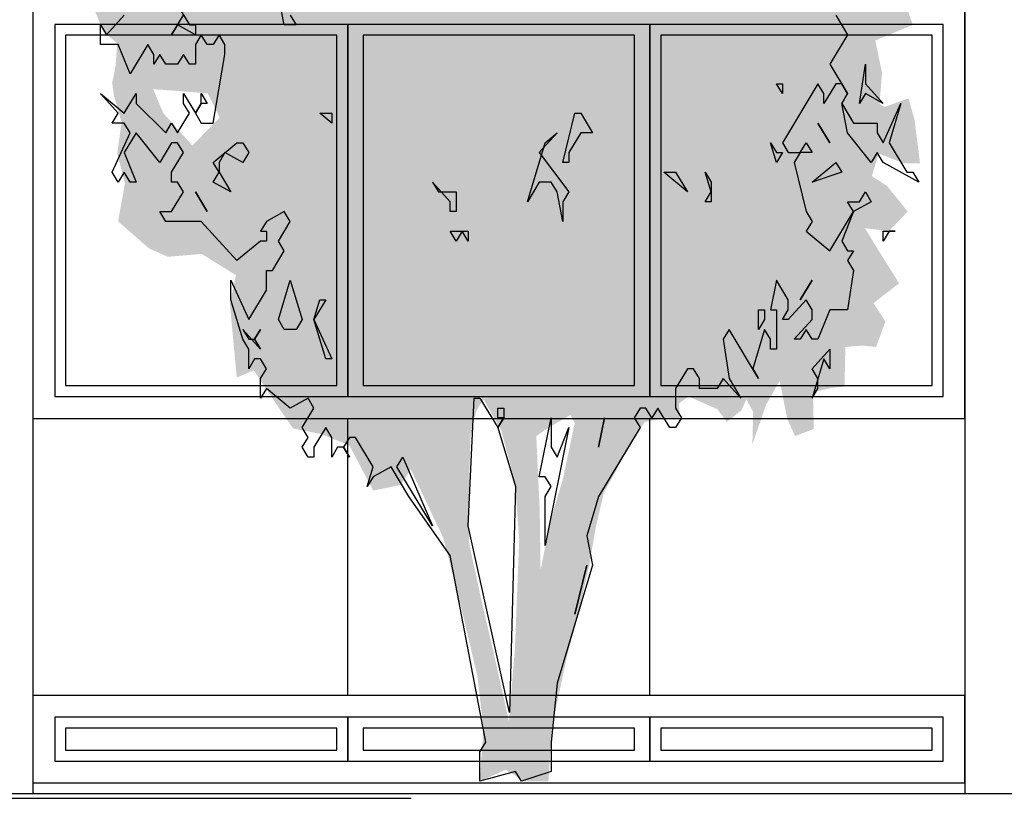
# Model space of a CAD drawing. Extents: x 2 to 315, y 0 to 17.
# Tile 64 of 69: x 297.34 to 301.84, y 3.59 to 7.15. Entities that reach past the tile are written whole.
import ezdxf

# ---------------------------------------------------------------- set-up
doc = ezdxf.new("R2010")
doc.units = 0
doc.header["$MEASUREMENT"] = 0
doc.linetypes.add('Strichlinie', pattern=[0.005644, 0.002822, -0.002822])
for name, color, linetype in [('West_Ansicht_3_P_ZE_SYMBOL', 7, 'Continuous'), ('West_Ansicht_3_R_NT_FENSTER', 7, 'Continuous'), ('West_Ansicht_3_R_TR_BODEN', 7, 'Continuous'), ('West_Ansicht_3_R_TR_HIDDEN', 7, 'Continuous')]:
    doc.layers.add(name, color=color, linetype=linetype)

msp = doc.modelspace()

# ---------------------------------------------------------------- hatches: boundary and pattern name
at = {"layer": 'West_Ansicht_3_P_ZE_SYMBOL', "linetype": 'Continuous', "lineweight": 18, "ltscale": 1000}
h = msp.add_hatch(color=255, dxfattribs=at)
h.paths.add_polyline_path([(298.4262, 7.4796), (298.3053, 7.499), (298.1961, 7.5894), (298.0791, 7.6282), (297.9348, 7.6669), (297.8646, 7.7379), (297.8022, 7.6992), (297.7671, 7.5093), (297.7515, 7.3737), (297.8451, 7.2575), (297.8022, 7.1929), (297.6813, 7.1929), (297.7242, 7.0896), (297.7866, 7.0379), (297.7788, 6.9346), (297.7632, 6.8571), (297.771, 6.799), (297.8061, 6.6763), (297.7866, 6.5342), (297.8217, 6.3986), (297.7905, 6.2242), (297.9309, 6.1015), (298.0167, 6.0628), (298.1727, 6.0757), (298.3287, 5.9788), (298.3014, 5.8471), (298.3326, 5.5113), (298.4106, 5.5436), (298.5315, 5.3627), (298.59, 5.2788), (298.7187, 5.253), (298.8474, 5.2013), (298.9566, 4.9947), (299.0814, 5.0205), (299.1282, 5.0915), (299.2765, 4.779), (299.3584, 4.4625), (299.4325, 4.1461), (299.4598, 3.9136), (299.4442, 3.6669), (299.5612, 3.7199), (299.6509, 3.6669), (299.757, 3.6669), (299.7726, 3.9136), (299.8428, 4.243), (299.8935, 4.4302), (299.9442, 4.6563), (299.9715, 4.8177), (300.0105, 4.9856), (300.0651, 5.0825), (300.1275, 5.2052), (300.1977, 5.3085), (300.2952, 5.3279), (300.3576, 5.3214), (300.3537, 5.3925), (300.3966, 5.4247), (300.5292, 5.3666), (300.5721, 5.3085), (300.6384, 5.3602), (300.6618, 5.4118), (300.693, 5.3537), (300.6891, 5.2052), (300.7515, 5.386), (300.8139, 5.4958), (300.849, 5.3214), (300.8841, 5.2439), (300.9699, 5.2762), (300.966, 5.4441), (301.0479, 5.4635), (301.1103, 5.4699), (301.1142, 5.6508), (301.1922, 5.6572), (301.2546, 5.6508), (301.2975, 5.767), (301.2429, 5.851), (301.3092, 5.9026), (301.3599, 5.9414), (301.2507, 6.1157), (301.2039, 6.1932), (301.3131, 6.1803), (301.399, 6.2694), (301.3053, 6.3857), (301.2351, 6.4309), (301.2663, 6.5342), (301.3833, 6.489), (301.4556, 6.489), (301.4302, 6.6892), (301.4029, 6.7861), (301.2936, 6.7473), (301.2702, 6.7602), (301.2819, 6.9023), (301.2507, 7.0508), (301.4224, 7.1219), (301.3755, 7.2575), (301.3482, 7.335), (301.3912, 7.477), (301.3951, 7.6837), (301.3287, 7.9291), (301.2, 8.0389), (301.1181, 8.1293), (300.9972, 8.181), (300.8802, 8.1745), (300.7476, 8.1874), (300.7398, 8.2584), (300.8295, 8.2714), (300.8763, 8.2907), (301.0128, 8.3037), (301.0713, 8.3811), (301.1337, 8.5103), (301.1844, 8.6072), (301.2117, 8.7815), (301.2429, 8.9624), (301.1025, 8.859), (300.9933, 8.8461), (300.8958, 8.9171), (301.0752, 9.0076), (301.1103, 9.0786), (301.0479, 9.2271), (300.9036, 9.2), (300.8217, 9.1483), (300.7632, 9.2323), (300.693, 9.3356), (300.5994, 9.2065), (300.5292, 9.1161), (300.4434, 9.0321), (300.4746, 9.2194), (300.615, 9.3292), (300.7203, 9.4196), (300.8373, 9.5035), (300.8841, 9.6779), (300.8451, 9.7618), (300.6969, 9.8006), (300.7164, 9.9427), (300.7008, 10.1106), (300.5877, 10.0847), (300.4668, 10.0137), (300.3888, 9.9814), (300.3225, 10.0395), (300.2367, 10.1235), (300.0885, 10.046), (300.0534, 9.9491), (299.8896, 9.9556), (299.9091, 10.201), (299.8428, 10.2914), (299.7258, 10.1687), (299.679, 10.0718), (299.3591, 10.1816), (299.2889, 10.3495), (299.1829, 10.5303), (299.0619, 10.5045), (298.9722, 10.622), (298.8162, 10.4851), (298.8669, 10.4335), (298.9566, 10.3818), (298.9644, 10.2333), (298.8591, 10.1622), (298.7265, 10.2203), (298.668, 10.2914), (298.5705, 10.2268), (298.59, 10.0718), (298.6563, 9.9556), (298.5432, 9.8587), (298.3365, 9.8006), (298.3599, 9.6198), (298.3794, 9.5164), (298.3482, 9.4067), (298.3638, 9.2103), (298.4418, 9.1135), (298.356, 8.9649), (298.2429, 8.9456), (298.1571, 9.0101), (298.0401, 8.9262), (298.0869, 8.8164), (298.0596, 8.6872), (298.0362, 8.5193), (298.0713, 8.3644), (298.044, 8.2933), (297.9309, 8.3644), (297.8412, 8.2546), (297.8997, 8.1512), (297.9114, 8.0544), (297.9192, 7.88), (297.9699, 7.7896), (298.0206, 7.8865), (298.122, 7.9446), (298.2858, 7.8348), (298.3287, 7.6992), (298.434, 7.6282)], flags=0)
h.paths.add_polyline_path([(299.7484, 5.2762), (299.7016, 5.2439), (299.7172, 4.9081), (299.7211, 4.6304), (299.764, 4.85), (299.8225, 5.0437), (299.8771, 5.302), (299.8576, 5.3408)], flags=0)
h.paths.add_polyline_path([(299.6041, 5.0308), (299.5417, 5.2698), (299.4598, 5.4118), (299.4286, 5.3602), (299.4013, 5.2504), (299.3935, 4.9985), (299.3935, 4.7596), (299.452, 4.4884), (299.5066, 4.2559), (299.5768, 3.9394), (299.6041, 4.2752), (299.6236, 4.7725)], flags=0)
h.paths.add_polyline_path([(298.1298, 6.5704), (297.9972, 6.7189), (297.9504, 6.8287), (298.2, 6.8093), (298.2546, 6.6995)], flags=0)
h.paths.add_polyline_path([(298.3521, 8.655), (298.2312, 8.7195), (298.2858, 8.345), (298.395, 8.3579)], flags=0)

# ---------------------------------------------------------------- linework, layer by layer
at = {"layer": 'West_Ansicht_3_P_ZE_SYMBOL', "linetype": 'Continuous', "ltscale": 1000}
for p, q in [((298.5499, 7.122), (298.5228, 7.2566)), ((298.0621, 7.2118), (298.1163, 7.122)), ((297.7368, 7.0771), (297.8181, 7.1669)), ((298.035, 7.0771), (298.0892, 7.1669)), ((298.577, 7.1669), (298.6041, 7.122)), ((301.0702, 7.1669), (301.1244, 7.0771)), ((297.7097, 7.0323), (297.7097, 7.122)), ((297.7097, 7.122), (297.7368, 7.0771)), ((298.0621, 7.122), (298.035, 7.0771)), ((298.1434, 7.0771), (298.0621, 7.122)), ((298.1163, 7.122), (298.1434, 7.122)), ((298.1434, 7.122), (298.1434, 7.0771)), ((298.6041, 7.122), (298.5499, 7.122)), ((298.1705, 7.0771), (298.1434, 7.0323)), ((298.1976, 7.0323), (298.1705, 7.0771)), ((298.2518, 7.0771), (298.2247, 7.0323)), ((298.2789, 7.0323), (298.2518, 7.0771)), ((301.1244, 7.0771), (301.0431, 6.9425)), ((297.791, 7.0323), (297.7097, 7.0323)), ((297.8452, 6.8977), (297.791, 7.0323)), ((297.9265, 7.0323), (297.8452, 6.8977)), ((297.9537, 6.9874), (297.9265, 7.0323)), ((298.1434, 7.0323), (298.1434, 6.9425)), ((298.2247, 7.0323), (298.1976, 7.0323)), ((298.2789, 6.9874), (298.2789, 7.0323)), ((297.9808, 6.9874), (297.9537, 6.9425)), ((297.9537, 6.9425), (297.9537, 6.9874)), ((298.0079, 6.9425), (297.9808, 6.9874)), ((298.0892, 6.9874), (298.0621, 6.9425)), ((298.1163, 6.9425), (298.0892, 6.9874)), ((298.2247, 6.6733), (298.2789, 6.9874)), ((298.0621, 6.9425), (298.0079, 6.9425)), ((298.1434, 6.9425), (298.1163, 6.9425)), ((301.0431, 6.9425), (301.1244, 6.8079)), ((301.1786, 6.763), (301.2057, 6.9425)), ((301.2057, 6.9425), (301.2057, 6.8528)), ((300.8263, 6.8079), (300.7992, 6.8528)), ((300.7992, 6.8528), (300.8263, 6.8528)), ((300.9889, 6.8528), (300.8263, 6.5836)), ((300.8263, 6.8528), (300.8263, 6.8079)), ((301.016, 6.8079), (300.9889, 6.8528)), ((301.0702, 6.8528), (301.016, 6.763)), ((301.0973, 6.8528), (301.0702, 6.8528)), ((301.1244, 6.8079), (301.0973, 6.8528)), ((301.2057, 6.8528), (301.287, 6.763)), ((297.791, 6.7182), (297.7097, 6.8079)), ((297.7097, 6.8079), (297.8181, 6.7182)), ((297.8181, 6.7182), (297.8723, 6.8079)), ((297.8723, 6.8079), (297.8723, 6.763)), ((298.0892, 6.763), (298.0892, 6.8079)), ((298.0892, 6.8079), (298.1434, 6.7182)), ((298.1705, 6.763), (298.1705, 6.8079)), ((298.1705, 6.8079), (298.1976, 6.763)), ((301.016, 6.763), (301.016, 6.8079)), ((301.1244, 6.8079), (301.0973, 6.763)), ((301.0973, 6.763), (301.1244, 6.8079)), ((301.2057, 6.8079), (301.1786, 6.763)), ((301.287, 6.763), (301.2057, 6.8079)), ((297.8723, 6.763), (298.0079, 6.6284)), ((298.1163, 6.7182), (298.0892, 6.763)), ((298.1434, 6.7182), (298.1705, 6.763)), ((298.1705, 6.763), (298.1434, 6.7182)), ((298.1976, 6.763), (298.1705, 6.763)), ((301.0973, 6.763), (301.1515, 6.6733)), ((301.1244, 6.6284), (301.0973, 6.763)), ((301.287, 6.5836), (301.3683, 6.763)), ((301.3683, 6.763), (301.3141, 6.5836)), ((297.7639, 6.6733), (297.791, 6.7182)), ((298.0621, 6.6284), (298.1163, 6.7182)), ((298.1434, 6.7182), (298.1705, 6.6733)), ((298.7667, 6.6733), (298.7125, 6.7182)), ((298.7125, 6.7182), (298.7667, 6.7182)), ((298.7667, 6.7182), (298.7667, 6.6733)), ((299.8236, 6.4938), (299.8778, 6.7182)), ((299.8778, 6.7182), (299.9049, 6.7182)), ((299.9049, 6.7182), (299.9591, 6.6284)), ((297.8181, 6.6733), (297.7639, 6.6733)), ((297.8452, 6.6284), (297.8181, 6.6733)), ((298.0079, 6.6284), (298.035, 6.6733)), ((298.035, 6.6733), (298.0621, 6.6284)), ((298.1705, 6.6733), (298.2247, 6.6733)), ((300.9889, 6.6733), (301.0431, 6.5836)), ((301.0431, 6.5836), (300.9889, 6.6733)), ((301.1515, 6.6733), (301.2599, 6.6733)), ((301.2599, 6.6733), (301.2599, 6.6284)), ((297.7639, 6.4489), (297.8452, 6.6284)), ((297.8723, 6.6284), (297.8181, 6.5387)), ((297.9808, 6.4938), (297.8723, 6.6284)), ((299.7965, 6.6284), (299.7152, 6.5387)), ((299.7423, 6.5836), (299.7965, 6.6284)), ((299.9049, 6.6284), (299.8507, 6.5387)), ((299.9591, 6.6284), (299.9049, 6.6284)), ((301.2328, 6.4938), (301.1244, 6.6284)), ((301.2599, 6.6284), (301.287, 6.5836)), ((298.035, 6.5836), (297.9808, 6.4938)), ((298.0621, 6.5836), (298.035, 6.5836)), ((298.0892, 6.5387), (298.0621, 6.5836)), ((298.2247, 6.4938), (298.3331, 6.5836)), ((298.3331, 6.5836), (298.3602, 6.5836)), ((298.3602, 6.5836), (298.3873, 6.5387)), ((299.661, 6.3143), (299.7423, 6.5836)), ((300.7992, 6.4938), (300.7721, 6.5836)), ((300.7721, 6.5836), (300.7992, 6.5387)), ((300.8263, 6.5836), (300.8534, 6.5387)), ((300.9076, 6.5387), (300.9347, 6.5836)), ((300.9347, 6.5836), (300.9618, 6.5387)), ((301.3141, 6.5836), (301.3954, 6.4489)), ((297.8181, 6.5387), (297.8723, 6.4041)), ((298.035, 6.4489), (298.0892, 6.5387)), ((298.2789, 6.5387), (298.2518, 6.4938)), ((298.3602, 6.4938), (298.2789, 6.5387)), ((298.3873, 6.5387), (298.3602, 6.4938)), ((299.7152, 6.5387), (299.8507, 6.3592)), ((299.8507, 6.5387), (299.8507, 6.4938)), ((300.8263, 6.5387), (300.7992, 6.4938)), ((300.7992, 6.5387), (300.8263, 6.5387)), ((300.8534, 6.5387), (300.9076, 6.5387)), ((300.9076, 6.5387), (300.8805, 6.4938)), ((300.9618, 6.5387), (300.9076, 6.5387)), ((301.2599, 6.5387), (301.2328, 6.4938)), ((301.287, 6.4938), (301.2599, 6.5387)), ((298.2518, 6.4489), (298.2247, 6.4938)), ((298.2518, 6.4938), (298.2518, 6.4489)), ((299.8507, 6.4938), (299.8236, 6.4938)), ((300.8805, 6.4938), (300.9347, 6.2695)), ((300.9618, 6.4041), (301.0702, 6.4938)), ((301.0702, 6.4938), (301.0973, 6.4489)), ((301.4496, 6.4041), (301.287, 6.4938)), ((297.791, 6.4041), (297.7639, 6.4489)), ((297.8181, 6.4489), (297.791, 6.4041)), ((297.8452, 6.4041), (297.8181, 6.4489)), ((298.035, 6.4041), (298.035, 6.4489)), ((298.2247, 6.4041), (298.2518, 6.4489)), ((298.2518, 6.4489), (298.306, 6.3592)), ((300.3927, 6.3592), (300.2843, 6.4489)), ((300.2843, 6.4489), (300.3385, 6.4489)), ((300.3385, 6.4489), (300.3927, 6.3592)), ((300.5011, 6.3592), (300.474, 6.4489)), ((300.474, 6.4489), (300.5011, 6.4041)), ((301.0973, 6.4489), (300.9618, 6.4041)), ((301.3954, 6.4489), (301.4225, 6.4489)), ((301.4225, 6.4489), (301.4496, 6.4041)), ((297.8723, 6.4041), (297.8452, 6.4041)), ((298.0621, 6.4041), (298.035, 6.4041)), ((298.0892, 6.3592), (298.0621, 6.4041)), ((298.306, 6.3592), (298.2247, 6.4041)), ((299.3087, 6.3143), (299.2274, 6.4041)), ((299.2274, 6.4041), (299.2545, 6.3592)), ((299.7152, 6.4041), (299.661, 6.3143)), ((299.7694, 6.4041), (299.7152, 6.4041)), ((299.7965, 6.3592), (299.7694, 6.4041)), ((300.5011, 6.4041), (300.5011, 6.3143)), ((298.035, 6.2695), (298.0892, 6.3592)), ((298.1434, 6.3592), (298.1976, 6.2695)), ((298.1976, 6.2695), (298.1434, 6.3592)), ((299.2545, 6.3592), (299.3087, 6.3592)), ((299.3087, 6.3592), (299.3358, 6.3592)), ((299.3358, 6.3592), (299.3358, 6.2695)), ((299.8236, 6.2246), (299.7965, 6.3592)), ((299.8507, 6.3592), (299.8236, 6.3143)), ((300.474, 6.3143), (300.5011, 6.3592)), ((301.1786, 6.3143), (301.2057, 6.3592)), ((301.2057, 6.3592), (301.2328, 6.3143)), ((299.3087, 6.2695), (299.3087, 6.3143)), ((299.8236, 6.3143), (299.8236, 6.2246)), ((300.5011, 6.3143), (300.474, 6.3143)), ((301.1515, 6.2695), (301.1244, 6.3143)), ((301.1244, 6.3143), (301.1786, 6.3143)), ((301.2328, 6.3143), (301.1515, 6.2695)), ((298.0079, 6.2246), (297.9808, 6.2695)), ((297.9808, 6.2695), (298.035, 6.2695)), ((298.5499, 6.2695), (298.4686, 6.2246)), ((298.577, 6.2246), (298.5499, 6.2695)), ((299.3358, 6.2695), (299.3087, 6.2695)), ((300.9347, 6.2695), (300.9618, 6.2246)), ((301.0431, 6.09), (301.1515, 6.2695)), ((301.1515, 6.2695), (301.0973, 6.1348)), ((298.1705, 6.2246), (298.0079, 6.2246)), ((298.3331, 6.0451), (298.1705, 6.2246)), ((298.4686, 6.2246), (298.4415, 6.1797)), ((298.5228, 6.1348), (298.577, 6.2246)), ((300.9618, 6.2246), (300.9347, 6.1797)), ((298.4415, 6.1797), (298.4686, 6.1797)), ((298.4686, 6.1797), (298.4686, 6.1348)), ((299.3358, 6.1348), (299.3087, 6.1797)), ((299.3087, 6.1797), (299.39, 6.1797)), ((299.3629, 6.1797), (299.3358, 6.1348)), ((299.39, 6.1348), (299.3629, 6.1797)), ((299.39, 6.1797), (299.39, 6.1348)), ((300.9347, 6.1797), (301.0431, 6.09)), ((301.3141, 6.1797), (301.287, 6.1348)), ((301.287, 6.1348), (301.287, 6.1797)), ((301.287, 6.1797), (301.3412, 6.1797)), ((301.3412, 6.1797), (301.3141, 6.1797)), ((298.4415, 6.1348), (298.3331, 6.0451)), ((298.4686, 6.1348), (298.4415, 6.1348)), ((298.5499, 6.09), (298.5228, 6.1348)), ((301.0973, 6.1348), (301.1244, 6.09)), ((298.4957, 6.0002), (298.5499, 6.09)), ((301.1244, 6.09), (301.1515, 6.09)), ((301.1515, 6.09), (301.1244, 6.0451)), ((301.1244, 6.0451), (301.1515, 6.0002)), ((298.4686, 5.9105), (298.4686, 6.0002)), ((298.4686, 6.0002), (298.4957, 6.0002)), ((301.1515, 6.0002), (301.1244, 5.8207)), ((298.306, 5.8656), (298.306, 5.9553)), ((298.306, 5.9553), (298.3873, 5.7759)), ((298.5228, 5.7759), (298.577, 5.9553)), ((298.577, 5.9553), (298.6312, 5.7759)), ((300.7992, 5.9553), (300.7721, 5.8207)), ((300.8534, 5.8656), (300.7992, 5.9553)), ((300.9618, 5.9553), (300.9076, 5.8656)), ((300.9076, 5.8656), (300.9618, 5.9553)), ((298.3873, 5.7759), (298.4686, 5.9105)), ((298.3602, 5.6861), (298.306, 5.8656)), ((298.6854, 5.7759), (298.7125, 5.8656)), ((298.7396, 5.8656), (298.6854, 5.7759)), ((298.7125, 5.8656), (298.7396, 5.8656)), ((300.9347, 5.8656), (300.8534, 5.7759)), ((300.8534, 5.8207), (300.8534, 5.8656)), ((300.9618, 5.8207), (300.9347, 5.8656)), ((300.7179, 5.731), (300.7179, 5.8207)), ((300.7179, 5.8207), (300.745, 5.8207)), ((300.745, 5.8207), (300.745, 5.7759)), ((300.7721, 5.8207), (300.7992, 5.8207)), ((300.7992, 5.8207), (300.7992, 5.6412)), ((300.8263, 5.7759), (300.8534, 5.8207)), ((300.9618, 5.7759), (300.9618, 5.8207)), ((301.0431, 5.8207), (300.9889, 5.6861)), ((301.1244, 5.8207), (301.0431, 5.8207)), ((298.5499, 5.731), (298.5228, 5.7759)), ((298.6312, 5.7759), (298.6041, 5.731)), ((298.6854, 5.7759), (298.7667, 5.5964)), ((298.7396, 5.5964), (298.6854, 5.7759)), ((300.745, 5.7759), (300.7179, 5.731)), ((300.8534, 5.7759), (300.8263, 5.7759)), ((300.8805, 5.6861), (300.9618, 5.7759)), ((298.4415, 5.6412), (298.3602, 5.731)), ((298.3602, 5.731), (298.3873, 5.6861)), ((298.4144, 5.6861), (298.4415, 5.731)), ((298.4415, 5.731), (298.4144, 5.6861)), ((298.6041, 5.731), (298.5499, 5.731)), ((300.5824, 5.731), (300.5553, 5.6861)), ((300.7179, 5.5066), (300.5824, 5.731)), ((300.745, 5.731), (300.6908, 5.5515)), ((300.7721, 5.6861), (300.745, 5.731)), ((300.9347, 5.731), (300.9076, 5.6861)), ((300.9618, 5.6861), (300.9347, 5.731)), ((298.3873, 5.6412), (298.3602, 5.6861)), ((298.3873, 5.6861), (298.4144, 5.6861)), ((298.4144, 5.6861), (298.4415, 5.6412)), ((300.5553, 5.6861), (300.5824, 5.5066)), ((300.7721, 5.6412), (300.7721, 5.6861)), ((300.9076, 5.6861), (300.8805, 5.6861)), ((300.9889, 5.6861), (300.9618, 5.6861)), ((298.3873, 5.5515), (298.3873, 5.6412)), ((300.7992, 5.6412), (300.7721, 5.6412)), ((300.9618, 5.5515), (301.0431, 5.6412)), ((301.0431, 5.6412), (301.0431, 5.5515)), ((298.4144, 5.5964), (298.3873, 5.5515)), ((298.4415, 5.5964), (298.4144, 5.5964)), ((298.4686, 5.5515), (298.4415, 5.5964)), ((298.7667, 5.5964), (298.7396, 5.5964)), ((301.016, 5.5964), (300.9618, 5.4169)), ((301.0431, 5.5515), (301.016, 5.5964)), ((298.4415, 5.5066), (298.4686, 5.5515)), ((300.3927, 5.5515), (300.3385, 5.4618)), ((300.4198, 5.5515), (300.3927, 5.5515)), ((300.4469, 5.5066), (300.4198, 5.5515)), ((300.6908, 5.5515), (300.7179, 5.5066)), ((300.9889, 5.5066), (300.9618, 5.5515)), ((298.4415, 5.4169), (298.4415, 5.5066)), ((300.4469, 5.4618), (300.4469, 5.5066)), ((300.5553, 5.5066), (300.5282, 5.4618)), ((300.6366, 5.4169), (300.5553, 5.5066)), ((300.5824, 5.5066), (300.6366, 5.4169)), ((300.9889, 5.4618), (300.9889, 5.5066)), ((298.4686, 5.4618), (298.4415, 5.4169)), ((298.577, 5.372), (298.4686, 5.4618)), ((300.3385, 5.4618), (300.3385, 5.372)), ((300.5282, 5.4618), (300.4469, 5.4618)), ((300.9618, 5.4169), (300.9889, 5.4618)), ((298.6583, 5.4169), (298.577, 5.372)), ((298.6854, 5.372), (298.6583, 5.4169)), ((299.39, 4.8336), (299.4171, 5.4169)), ((299.4171, 5.4169), (299.4442, 5.4169)), ((299.4442, 5.4169), (299.5255, 5.2823)), ((298.6312, 5.2823), (298.6854, 5.372)), ((299.5255, 5.3271), (299.5255, 5.372)), ((299.5255, 5.372), (299.5526, 5.372)), ((299.5526, 5.372), (299.5526, 5.3271)), ((300.1759, 5.372), (300.1488, 5.3271)), ((300.203, 5.372), (300.1759, 5.372)), ((300.2301, 5.3271), (300.203, 5.372)), ((300.2572, 5.372), (300.2301, 5.3271)), ((300.3114, 5.2823), (300.2572, 5.372)), ((300.3385, 5.372), (300.3656, 5.3271)), ((299.5255, 5.2823), (299.5526, 5.3271)), ((299.5526, 5.3271), (299.5255, 5.3271)), ((299.5526, 5.3271), (299.5255, 5.2823)), ((299.7152, 5.0579), (299.7694, 5.3271)), ((299.7694, 5.3271), (299.7694, 5.1925)), ((300.0133, 5.3271), (299.9862, 5.1925)), ((299.9862, 5.1925), (300.0133, 5.3271)), ((300.1488, 5.3271), (300.1759, 5.2823)), ((300.3656, 5.3271), (300.3385, 5.2823)), ((298.6583, 5.2374), (298.6312, 5.2823)), ((298.7396, 5.2823), (298.6854, 5.1925)), ((298.7667, 5.2374), (298.7396, 5.2823)), ((299.5255, 5.2823), (299.6068, 5.013)), ((299.8507, 5.2823), (299.7423, 4.7438)), ((299.7965, 5.1477), (299.8507, 5.2823)), ((300.1759, 5.2823), (299.9862, 4.9682)), ((300.3385, 5.2823), (300.3114, 5.2823)), ((298.6312, 5.1925), (298.6583, 5.2374)), ((298.7667, 5.1477), (298.7667, 5.2374)), ((298.848, 5.2374), (298.8209, 5.1925)), ((298.8751, 5.2374), (298.848, 5.2374)), ((298.9564, 5.1028), (298.8751, 5.2374)), ((298.6583, 5.1477), (298.6312, 5.1925)), ((298.6854, 5.1925), (298.6854, 5.1477)), ((298.7938, 5.1925), (298.7667, 5.1477)), ((298.8209, 5.1925), (298.7938, 5.1925)), ((298.8209, 5.1925), (298.848, 5.1477)), ((298.848, 5.1477), (298.8209, 5.1925)), ((299.7694, 5.1925), (299.7965, 5.1477)), ((298.6854, 5.1477), (298.6583, 5.1477)), ((299.0648, 5.1028), (299.0919, 5.1477)), ((299.0919, 5.1477), (299.2274, 4.8336)), ((298.9293, 5.013), (298.9564, 5.1028)), ((299.0377, 5.1028), (298.9564, 5.0579)), ((299.119, 4.9682), (299.0377, 5.1028)), ((299.2274, 4.8336), (299.0648, 5.1028)), ((298.9564, 5.0579), (298.9293, 5.013)), ((299.7423, 5.0579), (299.7152, 5.0579)), ((299.7694, 5.013), (299.7423, 5.0579)), ((299.6068, 5.013), (299.5797, 3.981)), ((299.7423, 4.9682), (299.7694, 5.013)), ((299.3087, 4.6989), (299.119, 4.9682)), ((299.7423, 4.7438), (299.7423, 4.9682)), ((299.9862, 4.9682), (299.932, 4.7887)), ((299.5797, 3.981), (299.39, 4.8336)), ((299.932, 4.7887), (299.9591, 4.6541)), ((299.4713, 3.8464), (299.3087, 4.6989)), ((299.9591, 4.6541), (299.7965, 4.1156)), ((299.932, 4.6541), (299.8778, 4.4297)), ((299.8778, 4.4297), (299.932, 4.6541)), ((299.7965, 4.1156), (299.7694, 3.8464)), ((299.4442, 3.8015), (299.4713, 3.8464)), ((299.7694, 3.8464), (299.7694, 3.7118)), ((299.4442, 3.6669), (299.4442, 3.8015)), ((299.6068, 3.7118), (299.4442, 3.6669)), ((299.6339, 3.6669), (299.6068, 3.7118)), ((299.7694, 3.7118), (299.6339, 3.6669))]:
    msp.add_line(p, q, dxfattribs=at)
at = {"layer": 'West_Ansicht_3_R_NT_FENSTER', "linetype": 'Continuous', "ltscale": 1000}
for p, q in [((297.4006, 7.2243), (297.4006, 5.3243)), ((301.6606, 5.3243), (301.6606, 7.2243)), ((297.5006, 7.1243), (297.5006, 5.4243)), ((298.8406, 7.1243), (297.5006, 7.1243)), ((300.2206, 7.1243), (298.8406, 7.1243)), ((298.8406, 7.1243), (298.8406, 5.4243)), ((298.8406, 5.4243), (298.8406, 7.1243)), ((300.2206, 5.4243), (300.2206, 7.1243)), ((301.5606, 7.1243), (300.2206, 7.1243)), ((300.2206, 7.1243), (300.2206, 5.4243)), ((301.5606, 5.4243), (301.5606, 7.1243)), ((297.5506, 7.0743), (297.5506, 5.4743)), ((298.7906, 7.0743), (297.5506, 7.0743)), ((298.7906, 5.4743), (298.7906, 7.0743)), ((300.1506, 7.0743), (298.9106, 7.0743)), ((298.9106, 7.0743), (298.9106, 5.4743)), ((300.1506, 5.4743), (300.1506, 7.0743)), ((300.2706, 7.0743), (300.2706, 5.4743)), ((301.5106, 7.0743), (300.2706, 7.0743)), ((301.5106, 5.4743), (301.5106, 7.0743)), ((297.5506, 5.4743), (298.7906, 5.4743)), ((298.9106, 5.4743), (300.1506, 5.4743)), ((300.2706, 5.4743), (301.5106, 5.4743)), ((297.5006, 5.4243), (298.8406, 5.4243)), ((298.8406, 5.4243), (300.2206, 5.4243)), ((300.2206, 5.4243), (301.5606, 5.4243)), ((297.4006, 5.3243), (301.6606, 5.3243)), ((301.6606, 4.0593), (297.4006, 4.0593)), ((297.4006, 4.0593), (297.4006, 3.6593)), ((301.6606, 3.6593), (301.6606, 4.0593)), ((297.5006, 3.9593), (297.5006, 3.7593)), ((298.8406, 3.9593), (297.5006, 3.9593)), ((298.8406, 3.7593), (298.8406, 3.9593)), ((298.8406, 3.9593), (298.8406, 3.7593)), ((300.2206, 3.9593), (298.8406, 3.9593)), ((300.2206, 3.7593), (300.2206, 3.9593)), ((301.5606, 3.9593), (300.2206, 3.9593)), ((300.2206, 3.9593), (300.2206, 3.7593)), ((301.5606, 3.7593), (301.5606, 3.9593)), ((298.7906, 3.9093), (297.5506, 3.9093)), ((297.5506, 3.9093), (297.5506, 3.8093)), ((298.7906, 3.8093), (298.7906, 3.9093)), ((298.9106, 3.9093), (298.9106, 3.8093)), ((300.1506, 3.9093), (298.9106, 3.9093)), ((300.1506, 3.8093), (300.1506, 3.9093)), ((301.5106, 3.9093), (300.2706, 3.9093)), ((300.2706, 3.9093), (300.2706, 3.8093)), ((301.5106, 3.8093), (301.5106, 3.9093)), ((297.5506, 3.8093), (298.7906, 3.8093)), ((298.9106, 3.8093), (300.1506, 3.8093)), ((300.2706, 3.8093), (301.5106, 3.8093)), ((297.5006, 3.7593), (298.8406, 3.7593)), ((298.8406, 3.7593), (300.2206, 3.7593)), ((300.2206, 3.7593), (301.5606, 3.7593)), ((297.4006, 3.6593), (301.6606, 3.6593))]:
    msp.add_line(p, q, dxfattribs=at)
at = {"layer": 'West_Ansicht_3_R_TR_BODEN', "linetype": 'Continuous', "ltscale": 1000}
msp.add_line((315.2837, 3.6093), (279.3756, 3.6093), dxfattribs=at)
at = {"layer": 'West_Ansicht_3_R_TR_BODEN', "linetype": 'Strichlinie', "ltscale": 1000}
msp.add_line((279.3756, 3.5893), (315.2837, 3.5893), dxfattribs=at)
at = {"layer": 'West_Ansicht_3_R_TR_HIDDEN', "linetype": 'Continuous', "ltscale": 1000}
for p, q in [((297.4006, 10.6643), (297.4006, 3.6093)), ((301.6606, 10.6643), (301.6606, 3.6093)), ((298.8406, 4.0593), (298.8406, 5.3243)), ((300.2206, 4.0593), (300.2206, 5.3243))]:
    msp.add_line(p, q, dxfattribs=at)

doc.saveas('drawing.dxf')
